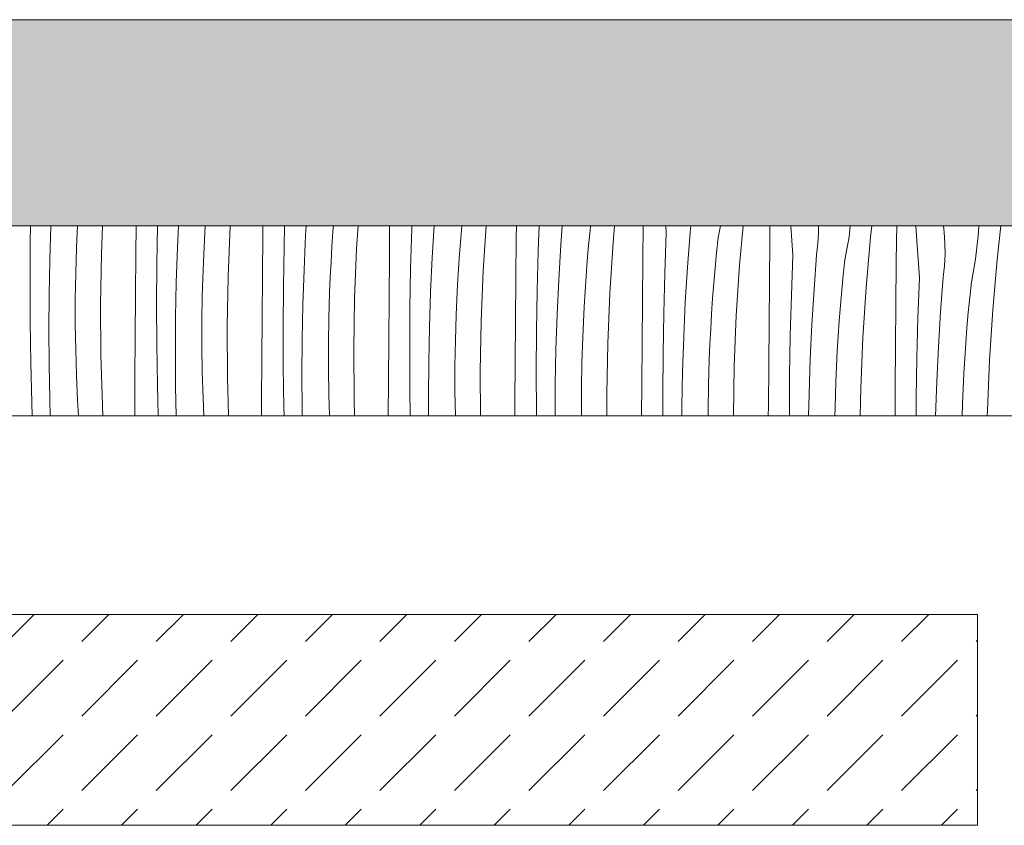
# Model space of a CAD drawing. Header units: millimetres. Extents: x -7814 to 55813, y 465 to 25965.
# Tile 17 of 112: x 3934 to 4868, y 20728 to 21492. Entities that reach past the tile are written whole.
import ezdxf

# ---------------------------------------------------------------- set-up
doc = ezdxf.new("R2010")
doc.units = ezdxf.units.MM
doc.layers.add('2D Drafting - General2', color=251, linetype='Continuous', lineweight=15)
doc.layers.add('2D Drafting - General81', color=251, linetype='Continuous', lineweight=20)

# ---------------------------------------------------------------- blocks, each defined once
blk = doc.blocks.new('*X28')
at = {"layer": '2D Drafting - General81', "linetype": 'Continuous'}
for p, q in [((-94871.82, 69534.04), (-94871.56, 69549.23)), ((-94853.36, 69516.82), (-94852.26, 69549.23)), ((-94827.37, 69542.83), (-94827.04, 69549.23)), ((-94804.26, 69522.46), (-94803.16, 69549.23)), ((-94771.6, 69523.11), (-94771.39, 69549.23)), ((-94751.75, 69512.87), (-94751.14, 69549.23)), ((-94732.17, 69528.67), (-94731.2, 69549.23)), ((-94706.56, 69536.15), (-94705.77, 69549.23)), ((-94684.19, 69501.29), (-94682.23, 69549.07)), ((-94682.23, 69549.07), (-94682.22, 69549.23)), ((-94651.21, 69541.28), (-94651.14, 69549.23)), ((-94631.05, 69529.85), (-94630.52, 69549.23)), ((-94610.54, 69540.51), (-94610.01, 69549.23)), ((-94584.61, 69543.94), (-94584.19, 69549.23)), ((-94562.17, 69527.9), (-94560.79, 69549.23)), ((-94531.14, 69520.11), (-94530.89, 69549.23)), ((-94510.98, 69508.68), (-94509.94, 69546.82)), ((-94509.94, 69546.82), (-94509.85, 69549.23)), ((-94490.47, 69519.34), (-94488.65, 69549.23)), ((-94463.41, 69537.23), (-94462.36, 69549.23)), ((-94442.1, 69506.73), (-94439.35, 69549.23)), ((-94410.74, 69538.28), (-94410.64, 69549.23)), ((-94389.87, 69525.65), (-94388.98, 69549.23)), ((-94368.39, 69531.15), (-94367.04, 69549.23)), ((-94340.68, 69544.96), (-94340.22, 69549.23)), ((-94318.94, 69533.28), (-94317.53, 69549.23)), ((-94290.67, 69517.11), (-94290.38, 69549.23)), ((-94268.36, 69542.61), (-94268.85, 69549.23)), ((-94245.86, 69542.94), (-94245.16, 69549.23)), ((-94219.08, 69538.21), (-94217.08, 69549.23)), ((-94198.88, 69512.1), (-94195.6, 69549.23)), ((-94170.25, 69535.28), (-94170.11, 69549.23)), ((-94148.29, 69521.44), (-94150.36, 69549.23)), ((-94124.03, 69543.13), (-94124.05, 69549.23)), ((-94095.05, 69538.86), (-94093.86, 69549.23)), ((-94074.6, 69538.57), (-94073.4, 69549.23)), ((-94049.97, 69535.01), (-94049.81, 69549.23)), ((-94030.82, 69535.08), (-94031.76, 69549.23)), ((-94004.64, 69543.39), (-94005.32, 69549.23)), ((-93972.45, 69539.73), (-93971.98, 69549.23)), ((-93954.53, 69517.39), (-93950.96, 69549.23)), ((-94827.98, 69528.34), (-94827.37, 69542.83)), ((-94651.54, 69501.94), (-94651.21, 69541.28)), ((-94612.1, 69507.5), (-94610.54, 69540.51)), ((-94585.62, 69529.46), (-94584.61, 69543.94)), ((-94464.54, 69522.77), (-94463.41, 69537.23)), ((-94411.08, 69498.94), (-94410.74, 69538.28)), ((-94342.07, 69530.51), (-94340.68, 69544.96)), ((-94269.8, 69504.48), (-94268.36, 69542.61)), ((-94248.32, 69509.98), (-94245.86, 69542.94)), ((-94220.61, 69523.78), (-94219.08, 69538.21)), ((-94124.61, 69532.42), (-94124.03, 69543.13)), ((-94099.01, 69517.04), (-94095.05, 69538.86)), ((-94078.81, 69490.93), (-94074.6, 69538.57)), ((-94004, 69532.69), (-94004.64, 69543.39)), ((-93974.98, 69517.69), (-93972.45, 69539.73)), ((-94872.05, 69495.89), (-94871.82, 69534.04)), ((-94828.71, 69504.2), (-94827.98, 69528.34)), ((-94733.29, 69495.64), (-94732.17, 69528.67)), ((-94707.3, 69521.66), (-94706.56, 69536.15)), ((-94631.68, 69491.7), (-94631.05, 69529.85)), ((-94586.49, 69514.98), (-94585.62, 69529.46)), ((-94564.12, 69480.12), (-94562.17, 69527.9)), ((-94370.4, 69498.17), (-94368.39, 69531.15)), ((-94343.34, 69516.06), (-94342.07, 69530.51)), ((-94322.03, 69485.56), (-94318.94, 69533.28)), ((-94170.6, 69495.94), (-94170.25, 69535.28)), ((-94125.79, 69521.76), (-94124.61, 69532.42)), ((-94050.18, 69514.11), (-94049.97, 69535.01)), ((-94028.23, 69500.27), (-94030.82, 69535.08)), ((-94003.96, 69521.96), (-94004, 69532.69)), ((-94805.09, 69474.65), (-94804.26, 69522.46)), ((-94771.92, 69483.76), (-94771.6, 69523.11)), ((-94707.91, 69507.17), (-94707.3, 69521.66)), ((-94531.47, 69480.77), (-94531.14, 69520.11)), ((-94492.04, 69486.33), (-94490.47, 69519.34)), ((-94465.55, 69508.29), (-94464.54, 69522.77)), ((-94390.91, 69487.51), (-94389.87, 69525.65)), ((-94222.01, 69509.34), (-94220.61, 69523.78)), ((-94149.73, 69483.31), (-94148.29, 69521.44)), ((-94128.25, 69488.81), (-94125.79, 69521.76)), ((-94004.54, 69511.25), (-94003.96, 69521.96)), ((-94854.02, 69483.78), (-94853.36, 69516.82)), ((-94751.98, 69474.71), (-94751.75, 69512.87)), ((-94587.23, 69500.49), (-94586.49, 69514.98)), ((-94511.61, 69470.53), (-94510.98, 69508.68)), ((-94344.47, 69501.6), (-94343.34, 69516.06)), ((-94291.01, 69477.77), (-94290.67, 69517.11)), ((-94250.34, 69477), (-94248.32, 69509.98)), ((-94223.27, 69494.89), (-94222.01, 69509.34)), ((-94201.96, 69464.39), (-94198.88, 69512.1)), ((-94100.54, 69502.61), (-94099.01, 69517.04)), ((-94050.53, 69474.77), (-94050.18, 69514.11)), ((-94005.72, 69500.59), (-94004.54, 69511.25)), ((-93978.95, 69495.87), (-93974.98, 69517.69)), ((-93958.74, 69469.76), (-93954.53, 69517.39)), ((-94829.08, 69480.05), (-94828.71, 69504.2)), ((-94708.64, 69483.03), (-94707.91, 69507.17)), ((-94685.02, 69453.48), (-94684.19, 69501.29)), ((-94651.85, 69462.59), (-94651.54, 69501.94)), ((-94613.22, 69474.47), (-94612.1, 69507.5)), ((-94587.85, 69485.99), (-94587.23, 69500.49)), ((-94466.42, 69493.81), (-94465.55, 69508.29)), ((-94444.06, 69458.95), (-94442.1, 69506.73)), ((-94345.48, 69487.12), (-94344.47, 69501.6)), ((-94270.84, 69466.34), (-94269.8, 69504.48)), ((-94101.94, 69488.17), (-94100.54, 69502.61)), ((-94029.67, 69462.14), (-94028.23, 69500.27)), ((-94008.19, 69467.64), (-94005.72, 69500.59)), ((-94871.88, 69457.73), (-94872.05, 69495.89)), ((-94733.95, 69462.6), (-94733.29, 69495.64)), ((-94631.91, 69453.54), (-94631.68, 69491.7)), ((-94467.17, 69479.32), (-94466.42, 69493.81)), ((-94411.4, 69459.59), (-94411.08, 69498.94)), ((-94371.97, 69465.16), (-94370.4, 69498.17)), ((-94224.41, 69480.42), (-94223.27, 69494.89)), ((-94170.94, 69456.6), (-94170.6, 69495.94)), ((-94081.89, 69443.21), (-94078.81, 69490.93)), ((-93980.47, 69481.44), (-93978.95, 69495.87)), ((-94854.24, 69450.73), (-94854.02, 69483.78)), ((-94772.21, 69444.42), (-94771.92, 69483.76)), ((-94709.01, 69458.88), (-94708.64, 69483.03)), ((-94588.57, 69461.86), (-94587.85, 69485.99)), ((-94531.78, 69441.42), (-94531.47, 69480.77)), ((-94493.15, 69453.3), (-94492.04, 69486.33)), ((-94391.55, 69449.36), (-94390.91, 69487.51)), ((-94346.35, 69472.64), (-94345.48, 69487.12)), ((-94323.99, 69437.78), (-94322.03, 69485.56)), ((-94150.77, 69445.17), (-94149.73, 69483.31)), ((-94130.27, 69455.82), (-94128.25, 69488.81)), ((-94103.2, 69473.72), (-94101.94, 69488.17)), ((-93981.87, 69467), (-93980.47, 69481.44)), ((-94829.08, 69455.91), (-94829.08, 69480.05)), ((-94804.8, 69426.84), (-94805.09, 69474.65)), ((-94751.81, 69436.56), (-94751.98, 69474.71)), ((-94613.89, 69441.43), (-94613.22, 69474.47)), ((-94564.96, 69432.31), (-94564.12, 69480.12)), ((-94467.78, 69464.82), (-94467.17, 69479.32)), ((-94347.1, 69458.15), (-94346.35, 69472.64)), ((-94291.33, 69438.42), (-94291.01, 69477.77)), ((-94251.9, 69443.99), (-94250.34, 69477)), ((-94225.41, 69465.95), (-94224.41, 69480.42)), ((-94104.34, 69459.25), (-94103.2, 69473.72)), ((-94050.87, 69435.42), (-94050.53, 69474.77)), ((-94734.17, 69429.56), (-94733.95, 69462.6)), ((-94652.15, 69423.25), (-94651.85, 69462.59)), ((-94511.85, 69432.37), (-94511.61, 69470.53)), ((-94468.51, 69440.69), (-94467.78, 69464.82)), ((-94373.08, 69432.13), (-94371.97, 69465.16)), ((-94271.48, 69428.19), (-94270.84, 69466.34)), ((-94226.29, 69451.47), (-94225.41, 69465.95)), ((-94203.92, 69416.61), (-94201.96, 69464.39)), ((-94030.71, 69424), (-94029.67, 69462.14)), ((-94010.2, 69434.65), (-94008.19, 69467.64)), ((-93983.14, 69452.55), (-93981.87, 69467)), ((-93961.83, 69422.04), (-93958.74, 69469.76)), ((-94871.3, 69419.58), (-94871.88, 69457.73)), ((-94828.72, 69431.76), (-94829.08, 69455.91)), ((-94709.01, 69434.73), (-94709.01, 69458.88)), ((-94684.73, 69405.66), (-94685.02, 69453.48)), ((-94631.74, 69415.39), (-94631.91, 69453.54)), ((-94588.94, 69437.71), (-94588.57, 69461.86)), ((-94493.82, 69420.26), (-94493.15, 69453.3)), ((-94444.89, 69411.14), (-94444.06, 69458.95)), ((-94411.71, 69420.25), (-94411.4, 69459.59)), ((-94347.71, 69443.65), (-94347.1, 69458.15)), ((-94171.27, 69417.25), (-94170.94, 69456.6)), ((-94131.83, 69422.82), (-94130.27, 69455.82)), ((-94105.34, 69444.78), (-94104.34, 69459.25)), ((-94854, 69417.69), (-94854.24, 69450.73)), ((-94772.5, 69405.08), (-94772.21, 69444.42)), ((-94391.78, 69411.2), (-94391.55, 69449.36)), ((-94348.44, 69419.51), (-94347.71, 69443.65)), ((-94253.02, 69410.96), (-94251.9, 69443.99)), ((-94227.03, 69436.98), (-94226.29, 69451.47)), ((-94151.41, 69407.02), (-94150.77, 69445.17)), ((-94106.22, 69430.3), (-94105.34, 69444.78)), ((-94083.85, 69395.44), (-94081.89, 69443.21)), ((-93984.27, 69438.08), (-93983.14, 69452.55)), ((-94751.24, 69398.41), (-94751.81, 69436.56)), ((-94708.65, 69410.59), (-94709.01, 69434.73)), ((-94614.1, 69408.39), (-94613.89, 69441.43)), ((-94588.94, 69413.56), (-94588.94, 69437.71)), ((-94532.08, 69402.08), (-94531.78, 69441.42)), ((-94468.87, 69416.54), (-94468.51, 69440.69)), ((-94324.82, 69389.97), (-94323.99, 69437.78)), ((-94291.64, 69399.08), (-94291.33, 69438.42)), ((-94227.64, 69422.48), (-94227.03, 69436.98)), ((-94051.2, 69396.08), (-94050.87, 69435.42)), ((-94011.77, 69401.64), (-94010.2, 69434.65)), ((-93985.28, 69423.61), (-93984.27, 69438.08)), ((-94828, 69407.62), (-94828.72, 69431.76)), ((-94803.37, 69379.04), (-94804.8, 69426.84)), ((-94733.93, 69396.51), (-94734.17, 69429.56)), ((-94564.66, 69384.49), (-94564.96, 69432.31)), ((-94511.67, 69394.22), (-94511.85, 69432.37)), ((-94373.75, 69399.09), (-94373.08, 69432.13)), ((-94271.71, 69390.03), (-94271.48, 69428.19)), ((-94106.96, 69415.81), (-94106.22, 69430.3)), ((-94870.33, 69381.43), (-94871.3, 69419.58)), ((-94853.32, 69384.65), (-94854, 69417.69)), ((-94652.43, 69383.9), (-94652.15, 69423.25)), ((-94631.17, 69377.23), (-94631.74, 69415.39)), ((-94494.03, 69387.22), (-94493.82, 69420.26)), ((-94468.88, 69392.39), (-94468.87, 69416.54)), ((-94412.01, 69380.91), (-94411.71, 69420.25)), ((-94348.81, 69395.37), (-94348.44, 69419.51)), ((-94228.37, 69398.34), (-94227.64, 69422.48)), ((-94204.75, 69369.23), (-94203.92, 69416.61)), ((-94171.58, 69377.91), (-94171.27, 69417.25)), ((-94132.95, 69389.79), (-94131.83, 69422.82)), ((-94107.57, 69401.31), (-94106.96, 69415.81)), ((-94031.34, 69385.84), (-94030.71, 69424)), ((-93986.15, 69409.13), (-93985.28, 69423.61)), ((-93963.79, 69374.27), (-93961.83, 69422.04)), ((-94826.91, 69383.5), (-94828, 69407.62)), ((-94707.93, 69386.45), (-94708.65, 69410.59)), ((-94613.87, 69375.34), (-94614.1, 69408.39)), ((-94588.58, 69389.42), (-94588.94, 69413.56)), ((-94444.63, 69369.23), (-94444.89, 69411.14)), ((-94391.61, 69373.04), (-94391.78, 69411.2)), ((-94253.68, 69377.92), (-94253.02, 69410.96)), ((-94151.64, 69369.23), (-94151.41, 69407.02)), ((-93986.89, 69394.63), (-93986.15, 69409.13)), ((-94772.74, 69369.23), (-94772.5, 69405.08)), ((-94750.49, 69369.23), (-94751.24, 69398.41)), ((-94733.37, 69369.23), (-94733.93, 69396.51)), ((-94683.64, 69369.23), (-94684.73, 69405.66)), ((-94532.31, 69369.23), (-94532.08, 69402.08)), ((-94373.94, 69369.23), (-94373.75, 69399.09)), ((-94291.87, 69369.23), (-94291.64, 69399.08)), ((-94228.74, 69374.2), (-94228.37, 69398.34)), ((-94108.3, 69377.17), (-94107.57, 69401.31)), ((-94012.86, 69369.23), (-94011.77, 69401.64)), ((-94587.98, 69369.23), (-94588.58, 69389.42)), ((-94511.3, 69369.23), (-94511.67, 69394.22)), ((-94493.91, 69369.23), (-94494.03, 69387.22)), ((-94468.53, 69369.23), (-94468.88, 69392.39)), ((-94348.81, 69371.22), (-94348.81, 69395.37)), ((-94324.69, 69369.23), (-94324.82, 69389.97)), ((-94271.62, 69369.23), (-94271.71, 69390.03)), ((-94133.36, 69369.23), (-94132.95, 69389.79)), ((-94084.31, 69369.23), (-94083.85, 69395.44)), ((-94051.41, 69369.23), (-94051.2, 69396.08)), ((-93987.51, 69380.14), (-93986.89, 69394.63)), ((-94869.89, 69369.23), (-94870.33, 69381.43)), ((-94853.16, 69379.1), (-94853.32, 69384.65)), ((-94852.99, 69373.55), (-94853.16, 69379.1)), ((-94826.05, 69369.23), (-94826.91, 69383.5)), ((-94802.85, 69369.23), (-94803.37, 69379.04)), ((-94707.15, 69369.23), (-94707.93, 69386.45)), ((-94652.53, 69369.23), (-94652.43, 69383.9)), ((-94564.21, 69369.23), (-94564.66, 69384.49)), ((-94412.09, 69369.23), (-94412.01, 69380.91)), ((-94253.74, 69369.23), (-94253.68, 69377.92)), ((-94171.64, 69369.23), (-94171.58, 69377.91)), ((-94031.44, 69369.23), (-94031.34, 69385.84)), ((-93987.84, 69369.23), (-93987.51, 69380.14)), ((-94852.84, 69369.23), (-94852.99, 69373.55)), ((-94630.96, 69369.23), (-94631.17, 69377.23)), ((-94613.74, 69369.23), (-94613.87, 69375.34)), ((-94391.55, 69369.23), (-94391.61, 69373.04)), ((-94348.78, 69369.23), (-94348.81, 69371.22)), ((-94228.74, 69369.23), (-94228.74, 69374.2)), ((-94108.42, 69369.23), (-94108.3, 69377.17)), ((-93963.87, 69369.23), (-93963.79, 69374.27))]:
    blk.add_line(p, q, dxfattribs=at)
blk = doc.blocks.new('Wype_nienie_28')
at = {"layer": '2D Drafting - General2', "linetype": 'Continuous'}
for p, q in [((-78792.87, 69549.23), (-95828.44, 69549.23)), ((-95828.44, 69369.23), (-78792.87, 69369.23))]:
    blk.add_line(p, q, dxfattribs=at)
at = {"layer": '2D Drafting - General81', "linetype": 'Continuous'}
blk.add_blockref('*X28', (0, 0), dxfattribs=at)

msp = doc.modelspace()

# ---------------------------------------------------------------- hatches: boundary and pattern name
at = {"layer": '2D Drafting - General81', "linetype": 'Continuous'}
h = msp.add_hatch(dxfattribs=at)
h.set_pattern_fill('SOLID___DASHED', color=256, style=0, pattern_type=2)
h.set_pattern_definition([(45, (98815.82, -48252.71), (-70.71068, 70.71068), []), (45, (98780.46, -48217.35), (-70.71068, 70.71068), [75, -25])])
h.paths.add_polyline_path([(20022.95, 21296.52), (20022.95, 21492.07), (2987.96, 21492.07), (2987.38, 21296.52)], flags=0)
h = msp.add_hatch(dxfattribs=at)
h.set_pattern_fill('BETON', color=256, style=0, pattern_type=2)
h.set_pattern_definition([(45, (98815.82, -48252.71), (-70.71068, 70.71068), [75, -25]), (45, (98815.82, -48182), (-70.71068, 70.71068), [75, -25])])
h.paths.add_polyline_path([(4842.78, 20728.1), (4842.78, 20928.1), (2987.96, 20928.1), (2987.96, 20728.1)], flags=0)

# ---------------------------------------------------------------- linework, layer by layer
at = {"layer": '2D Drafting - General2', "linetype": 'Continuous'}
for p, q in [((4842.78, 20928.1), (2987.96, 20928.19)), ((4842.78, 20928.1), (4842.78, 20728.19)), ((4842.78, 20728.19), (2987.96, 20728.19))]:
    msp.add_line(p, q, dxfattribs=at)
at = {"layer": '2D Drafting - General2', "linetype": 'Continuous', "flags": 128}
for points in [[(20022.95, 21296.52), (20022.95, 21492.07), (2987.96, 21492.07), (2987.38, 21296.52)], [(4842.78, 20728.1), (4842.78, 20928.1), (2987.96, 20928.1), (2987.96, 20728.1)]]:
    msp.add_lwpolyline(points, close=True, dxfattribs=at)

# ---------------------------------------------------------------- block references
at = {"layer": '2D Drafting - General81', "linetype": 'Continuous'}
msp.add_blockref('Wype_nienie_28', (98815.82, -48252.71), dxfattribs=at)

doc.saveas('drawing.dxf')
